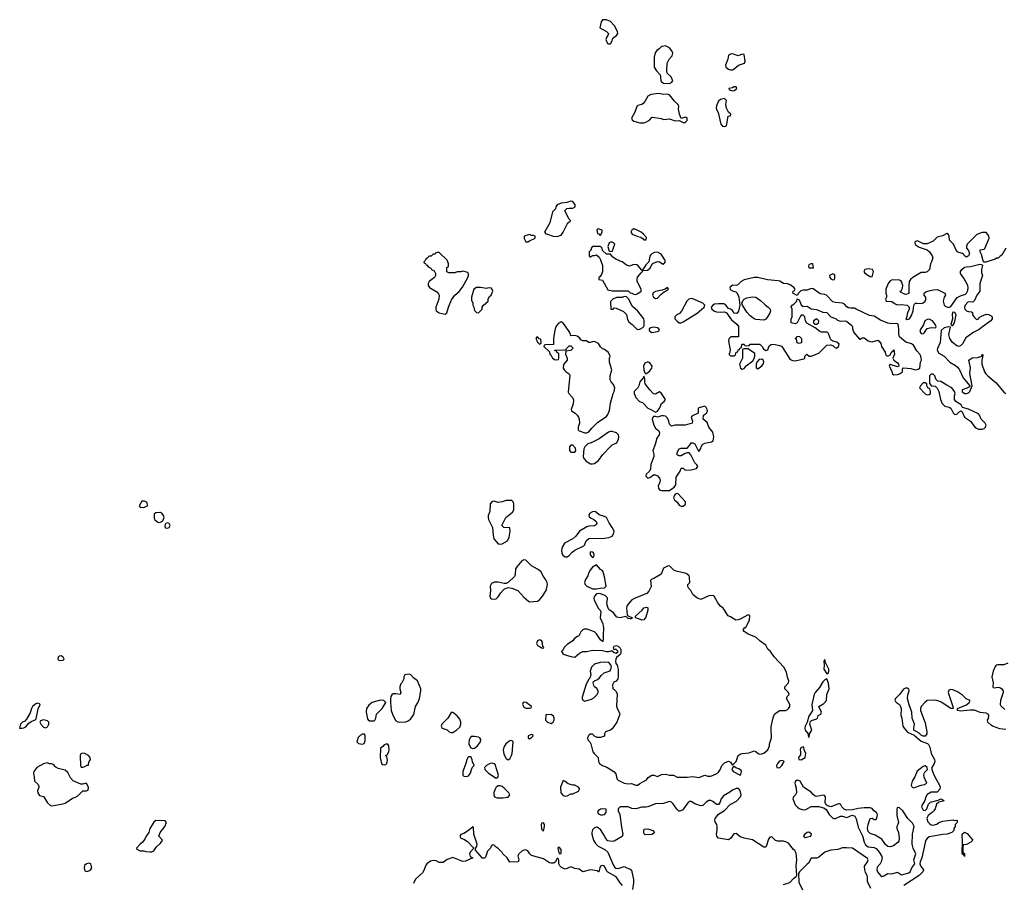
# Model space of a CAD drawing. Header units: inches. Extents: x 2221774 to 2440637, y 201306 to 357559.
# Tile 199 of 245: x 2406627 to 2416634, y 262312 to 271091. Entities that reach past the tile are written whole.
import ezdxf

# ---------------------------------------------------------------- set-up
doc = ezdxf.new("R2010")
doc.units = ezdxf.units.IN
doc.header["$MEASUREMENT"] = 0
for name, color, linetype in [('C4206', 7, 'Continuous'), ('C4216', 7, 'Continuous'), ('C4217', 7, 'Continuous')]:
    doc.layers.add(name, color=color, linetype=linetype)

msp = doc.modelspace()

# ---------------------------------------------------------------- linework, layer by layer
at = {"layer": 'C4206', "color": 5, "elevation": 60}
for points in [[(2407870, 266198), (2407842, 266150), (2407850, 266134), (2407890, 266132), (2407910, 266142), (2407926, 266150), (2407922, 266182), (2407896, 266196)], [(2408050, 266083), (2408010, 266078), (2407995, 266065), (2407993, 266030), (2407997, 266010), (2408030, 265983), (2408050, 265979), (2408083, 265997), (2408095, 266030), (2408089, 266050), (2408073, 266073), (2408059, 266080)], [(2408130, 265978), (2408114, 265970), (2408102, 265950), (2408105, 265925), (2408130, 265922), (2408146, 265930), (2408158, 265950), (2408146, 265970)], [(2407050, 264623), (2407030, 264620), (2407017, 264610), (2407014, 264590), (2407030, 264576), (2407070, 264581), (2407079, 264590), (2407069, 264610)], [(2406810, 264142), (2406790, 264137), (2406759, 264110), (2406748, 264090), (2406735, 264045), (2406698, 263982), (2406679, 263961), (2406657, 263950), (2406634, 263930), (2406627, 263890), (2406650, 263888), (2406670, 263891), (2406690, 263902), (2406720, 263940), (2406744, 263956), (2406786, 263974), (2406795, 263985), (2406816, 264084), (2406834, 264130), (2406830, 264135)], [(2406868, 263972), (2406838, 263962), (2406831, 263950), (2406841, 263930), (2406870, 263900), (2406890, 263891), (2406910, 263902), (2406924, 263930), (2406924, 263950), (2406910, 263964)], [(2407266, 263634), (2407250, 263628), (2407241, 263610), (2407246, 263506), (2407252, 263492), (2407270, 263491), (2407290, 263498), (2407314, 263514), (2407326, 263514), (2407326, 263526), (2407335, 263550), (2407348, 263570), (2407342, 263590), (2407328, 263610), (2407290, 263633)], [(2406910, 263535), (2406870, 263528), (2406802, 263490), (2406771, 263450), (2406766, 263434), (2406775, 263395), (2406778, 263350), (2406816, 263316), (2406821, 263301), (2406823, 263290), (2406809, 263251), (2406811, 263230), (2406830, 263205), (2406870, 263194), (2406911, 263130), (2406942, 263102), (2406950, 263098), (2406990, 263106), (2407050, 263115), (2407090, 263127), (2407164, 263176), (2407194, 263186), (2407219, 263201), (2407270, 263252), (2407307, 263253), (2407322, 263258), (2407328, 263290), (2407307, 263327), (2407290, 263328), (2407270, 263318), (2407250, 263318), (2407170, 263355), (2407143, 263383), (2407117, 263437), (2407090, 263461), (2407019, 263479), (2406994, 263494), (2406970, 263518), (2406950, 263528), (2406930, 263528)], [(2408010, 262949), (2407990, 262934), (2407951, 262870), (2407941, 262830), (2407911, 262790), (2407899, 262761), (2407873, 262727), (2407851, 262710), (2407814, 262670), (2407818, 262658), (2407850, 262642), (2407890, 262642), (2407910, 262634), (2407950, 262632), (2407970, 262632), (2407990, 262642), (2408019, 262681), (2408060, 262720), (2408076, 262744), (2408078, 262750), (2408042, 262790), (2408055, 262830), (2408102, 262890), (2408118, 262930), (2408107, 262947)], [(2407330, 262517), (2407307, 262510), (2407287, 262493), (2407281, 262470), (2407290, 262438), (2407310, 262431), (2407330, 262439), (2407350, 262451), (2407361, 262470), (2407352, 262510)]]:
    msp.add_lwpolyline(points, close=True, dxfattribs=at)
at = {"layer": 'C4216', "color": 5, "elevation": 60}
for points in [[(2412230, 269245), (2412188, 269232), (2412130, 269226), (2412091, 269210), (2412076, 269190), (2412071, 269169), (2412043, 269137), (2412014, 269026), (2411962, 268930), (2411973, 268913), (2411990, 268912), (2412050, 268891), (2412090, 268887), (2412130, 268902), (2412149, 268930), (2412190, 269014), (2412207, 269033), (2412222, 269038), (2412226, 269050), (2412207, 269067), (2412169, 269150), (2412189, 269171), (2412210, 269176), (2412250, 269176), (2412274, 269190), (2412273, 269210), (2412250, 269244)], [(2411810, 268908), (2411754, 268890), (2411753, 268867), (2411770, 268832), (2411790, 268832), (2411810, 268842), (2411866, 268870), (2411866, 268890), (2411850, 268898), (2411830, 268898)], [(2412510, 268966), (2412498, 268962), (2412494, 268950), (2412498, 268918), (2412513, 268913), (2412522, 268902), (2412530, 268902), (2412546, 268930), (2412546, 268950)], [(2412870, 268964), (2412847, 268950), (2412838, 268930), (2412851, 268911), (2412910, 268886), (2412940, 268880), (2412964, 268864), (2412970, 268854), (2412990, 268854), (2412998, 268870), (2412996, 268876), (2412968, 268910), (2412942, 268930), (2412890, 268959)], [(2412530, 268786), (2412450, 268786), (2412434, 268770), (2412434, 268750), (2412414, 268730), (2412414, 268690), (2412422, 268682), (2412430, 268682), (2412450, 268694), (2412470, 268694), (2412490, 268702), (2412516, 268676), (2412531, 268651), (2412551, 268591), (2412551, 268530), (2412540, 268500), (2412524, 268476), (2412514, 268470), (2412514, 268450), (2412550, 268442), (2412605, 268345), (2412650, 268334), (2412810, 268334), (2412830, 268314), (2412850, 268312), (2412870, 268302), (2412890, 268298), (2412910, 268306), (2412942, 268330), (2412944, 268350), (2412904, 268430), (2412901, 268450), (2412905, 268475), (2412942, 268518), (2412958, 268530), (2412960, 268540), (2413006, 268546), (2413036, 268564), (2413055, 268610), (2413064, 268616), (2413113, 268633), (2413131, 268631), (2413167, 268607), (2413175, 268610), (2413189, 268630), (2413185, 268650), (2413146, 268706), (2413110, 268729), (2413077, 268723), (2413050, 268710), (2413040, 268700), (2413033, 268687), (2413021, 268630), (2412990, 268599), (2412964, 268556), (2412954, 268550), (2412958, 268542), (2412950, 268546), (2412913, 268590), (2412899, 268599), (2412870, 268602), (2412826, 268586), (2412794, 268594), (2412778, 268610), (2412750, 268628), (2412719, 268639), (2412710, 268648), (2412693, 268653), (2412656, 268676), (2412630, 268706), (2412590, 268706), (2412550, 268746), (2412546, 268770)], [(2412650, 268829), (2412630, 268829), (2412618, 268822), (2412605, 268785), (2412618, 268738), (2412650, 268734), (2412674, 268810), (2412663, 268823)], [(2410890, 268726), (2410870, 268726), (2410858, 268722), (2410850, 268706), (2410830, 268706), (2410810, 268686), (2410790, 268686), (2410770, 268666), (2410758, 268662), (2410753, 268647), (2410734, 268630), (2410738, 268618), (2410753, 268613), (2410758, 268598), (2410770, 268594), (2410780, 268580), (2410804, 268564), (2410814, 268550), (2410838, 268538), (2410854, 268510), (2410854, 268490), (2410842, 268470), (2410790, 268428), (2410778, 268410), (2410778, 268390), (2410792, 268370), (2410866, 268326), (2410885, 268305), (2410891, 268291), (2410887, 268250), (2410857, 268170), (2410855, 268150), (2410861, 268130), (2410891, 268111), (2410950, 268098), (2410969, 268111), (2410984, 268170), (2411017, 268243), (2411050, 268292), (2411093, 268327), (2411129, 268371), (2411182, 268470), (2411188, 268490), (2411187, 268507), (2411182, 268522), (2411130, 268535), (2411109, 268529), (2411072, 268528), (2411050, 268518), (2410990, 268518), (2410967, 268527), (2410968, 268572), (2410982, 268578), (2410986, 268590), (2410986, 268610), (2410978, 268630), (2410970, 268646)], [(2414670, 268609), (2414650, 268602), (2414643, 268590), (2414647, 268570), (2414690, 268567), (2414695, 268570), (2414688, 268608)], [(2414890, 268509), (2414858, 268490), (2414859, 268470), (2414870, 268456), (2414890, 268445), (2414908, 268450), (2414913, 268467), (2414910, 268498)], [(2415250, 268560), (2415218, 268550), (2415205, 268530), (2415216, 268516), (2415252, 268490), (2415270, 268481), (2415290, 268478), (2415305, 268530), (2415293, 268550)], [(2414090, 268470), (2413990, 268448), (2413961, 268430), (2413924, 268396), (2413910, 268388), (2413870, 268392), (2413843, 268370), (2413848, 268348), (2413870, 268334), (2413904, 268324), (2413916, 268315), (2413930, 268290), (2413936, 268270), (2413947, 268190), (2413933, 268127), (2413915, 268105), (2413887, 268107), (2413870, 268134), (2413850, 268149), (2413830, 268154), (2413803, 268190), (2413784, 268204), (2413730, 268204), (2413690, 268198), (2413671, 268190), (2413655, 268170), (2413661, 268150), (2413690, 268128), (2413710, 268122), (2413750, 268118), (2413790, 268121), (2413810, 268112), (2413860, 268040), (2413917, 267997), (2413932, 267972), (2413933, 267867), (2413853, 267867), (2413833, 267847), (2413832, 267828), (2413847, 267733), (2413842, 267698), (2413834, 267690), (2413850, 267674), (2413890, 267674), (2413898, 267682), (2413907, 267693), (2413909, 267711), (2413926, 267714), (2413930, 267734), (2413942, 267738), (2413950, 267754), (2413962, 267758), (2413966, 267790), (2413970, 267794), (2413990, 267794), (2413998, 267778), (2414010, 267774), (2414042, 267778), (2414050, 267794), (2414150, 267794), (2414174, 267770), (2414185, 267745), (2414210, 267727), (2414230, 267734), (2414244, 267776), (2414266, 267790), (2414291, 267791), (2414350, 267778), (2414371, 267771), (2414380, 267760), (2414457, 267637), (2414485, 267625), (2414510, 267623), (2414598, 267642), (2414608, 267650), (2414608, 267672), (2414628, 267692), (2414651, 267671), (2414670, 267671), (2414750, 267701), (2414830, 267781), (2414870, 267786), (2414895, 267775), (2414910, 267758), (2414930, 267752), (2414948, 267770), (2414954, 267794), (2414933, 267813), (2414890, 267822), (2414870, 267835), (2414852, 267892), (2414839, 267910), (2414830, 267916), (2414776, 267916), (2414760, 267920), (2414710, 267959), (2414627, 268007), (2414613, 268030), (2414608, 268070), (2414590, 268088), (2414570, 268088), (2414562, 268078), (2414530, 268008), (2414510, 267998), (2414466, 268010), (2414467, 268047), (2414478, 268070), (2414478, 268150), (2414468, 268172), (2414478, 268190), (2414498, 268202), (2414524, 268230), (2414530, 268254), (2414550, 268242), (2414571, 268191), (2414590, 268176), (2414630, 268179), (2414672, 268152), (2414725, 268145), (2414790, 268119), (2414830, 268115), (2414872, 268072), (2414925, 268050), (2414938, 268038), (2414965, 268025), (2415010, 268031), (2415030, 268026), (2415084, 267984), (2415091, 267970), (2415091, 267949), (2415103, 267910), (2415162, 267842), (2415170, 267842), (2415190, 267858), (2415210, 267858), (2415250, 267827), (2415270, 267819), (2415290, 267816), (2415350, 267832), (2415363, 267823), (2415380, 267800), (2415387, 267770), (2415422, 267710), (2415430, 267682), (2415437, 267677), (2415450, 267671), (2415475, 267685), (2415490, 267714), (2415502, 267718), (2415510, 267734), (2415518, 267690), (2415502, 267650), (2415512, 267630), (2415550, 267602), (2415558, 267590), (2415562, 267570), (2415550, 267562), (2415474, 267586), (2415470, 267586), (2415465, 267570), (2415486, 267526), (2415498, 267490), (2415510, 267481), (2415550, 267485), (2415570, 267491), (2415598, 267510), (2415600, 267540), (2415609, 267551), (2415685, 267545), (2415730, 267531), (2415760, 267540), (2415775, 267550), (2415782, 267610), (2415793, 267630), (2415787, 267670), (2415775, 267690), (2415744, 267724), (2415710, 267784), (2415690, 267797), (2415633, 267813), (2415568, 267868), (2415561, 267890), (2415562, 267950), (2415556, 267996), (2415541, 268001), (2415490, 268000), (2415450, 268005), (2415377, 268037), (2415310, 268077), (2415263, 268083), (2415129, 268150), (2415110, 268157), (2415070, 268157), (2415050, 268162), (2415033, 268173), (2415010, 268199), (2414990, 268210), (2414917, 268217), (2414890, 268224), (2414826, 268290), (2414810, 268297), (2414763, 268303), (2414690, 268356), (2414670, 268357), (2414630, 268343), (2414590, 268342), (2414566, 268335), (2414542, 268310), (2414530, 268286), (2414486, 268310), (2414488, 268330), (2414502, 268338), (2414509, 268350), (2414496, 268370), (2414457, 268397), (2414430, 268406), (2414390, 268410), (2414353, 268433), (2414337, 268437), (2414228, 268448), (2414129, 268469)], [(2411310, 268369), (2411271, 268369), (2411242, 268350), (2411218, 268270), (2411220, 268240), (2411232, 268210), (2411232, 268190), (2411242, 268170), (2411250, 268134), (2411270, 268114), (2411290, 268112), (2411326, 268150), (2411328, 268170), (2411336, 268184), (2411388, 268230), (2411390, 268254), (2411403, 268277), (2411418, 268290), (2411435, 268330), (2411422, 268362), (2411390, 268366), (2411370, 268358)], [(2412770, 268278), (2412750, 268268), (2412693, 268267), (2412654, 268250), (2412633, 268227), (2412634, 268150), (2412658, 268150), (2412670, 268162), (2412690, 268158), (2412763, 268123), (2412793, 268093), (2412803, 268043), (2412818, 268018), (2412853, 267993), (2412896, 267950), (2412910, 267942), (2412930, 267945), (2412959, 267961), (2412969, 267971), (2412974, 267986), (2412974, 268030), (2412969, 268049), (2412910, 268129), (2412855, 268175), (2412813, 268253), (2412795, 268275)], [(2413210, 268368), (2413187, 268353), (2413158, 268342), (2413090, 268329), (2413065, 268315), (2413059, 268290), (2413070, 268271), (2413090, 268256), (2413110, 268261), (2413142, 268298), (2413176, 268324), (2413195, 268330), (2413201, 268339), (2413222, 268350), (2413219, 268359)], [(2414190, 268035), (2414110, 268044), (2414090, 268049), (2414050, 268079), (2414017, 268117), (2413973, 268190), (2413966, 268210), (2413979, 268240), (2413990, 268250), (2414016, 268264), (2414075, 268275), (2414110, 268270), (2414157, 268237), (2414208, 268188), (2414235, 268170), (2414255, 268150), (2414259, 268130), (2414251, 268109), (2414221, 268059), (2414210, 268048)], [(2413450, 268257), (2413428, 268250), (2413406, 268230), (2413353, 268127), (2413334, 268106), (2413306, 268090), (2413286, 268070), (2413286, 268050), (2413310, 268025), (2413330, 268011), (2413350, 268011), (2413370, 268021), (2413512, 268108), (2413584, 268170), (2413589, 268190), (2413569, 268210), (2413470, 268253)], [(2416110, 268119), (2416103, 268097), (2416106, 268050), (2416092, 267992), (2416102, 267982), (2416110, 267983), (2416126, 268010), (2416143, 268090), (2416130, 268116)], [(2412130, 268019), (2412099, 268001), (2412075, 267970), (2412065, 267935), (2412051, 267850), (2412052, 267788), (2411970, 267786), (2411958, 267782), (2411954, 267770), (2412013, 267713), (2412014, 267690), (2412024, 267684), (2412042, 267650), (2412070, 267634), (2412102, 267638), (2412106, 267650), (2412106, 267690), (2412102, 267702), (2412090, 267706), (2412082, 267722), (2412067, 267727), (2412067, 267733), (2412170, 267734), (2412182, 267738), (2412186, 267750), (2412210, 267774), (2412230, 267774), (2412252, 267752), (2412230, 267728), (2412178, 267722), (2412174, 267690), (2412191, 267651), (2412191, 267630), (2412153, 267587), (2412152, 267550), (2412162, 267530), (2412182, 267510), (2412211, 267491), (2412217, 267477), (2412203, 267303), (2412207, 267290), (2412244, 267250), (2412254, 267226), (2412253, 267187), (2412231, 267130), (2412236, 267116), (2412272, 267092), (2412292, 267072), (2412308, 267050), (2412313, 267030), (2412317, 266990), (2412303, 266950), (2412303, 266923), (2412314, 266910), (2412370, 266891), (2412390, 266891), (2412410, 266901), (2412441, 266939), (2412502, 266998), (2412590, 267058), (2412604, 267076), (2412621, 267119), (2412630, 267194), (2412659, 267290), (2412669, 267311), (2412677, 267350), (2412662, 267382), (2412639, 267410), (2412629, 267430), (2412629, 267470), (2412644, 267530), (2412622, 267610), (2412622, 267650), (2412629, 267670), (2412610, 267708), (2412570, 267738), (2412550, 267746), (2412530, 267766), (2412510, 267798), (2412470, 267818), (2412444, 267816), (2412430, 267808), (2412408, 267808), (2412387, 267827), (2412350, 267828), (2412330, 267838), (2412317, 267857), (2412294, 267875), (2412270, 267879), (2412230, 267878), (2412219, 267910), (2412175, 267975), (2412150, 268005)], [(2414730, 268049), (2414696, 268030), (2414696, 268010), (2414701, 268001), (2414710, 267996), (2414730, 267995), (2414745, 268010), (2414749, 268030)], [(2415870, 268046), (2415850, 268044), (2415825, 268030), (2415811, 267989), (2415784, 267950), (2415777, 267930), (2415781, 267910), (2415790, 267901), (2415810, 267899), (2415824, 267910), (2415850, 267952), (2415890, 267961), (2415930, 267958), (2415938, 267962), (2415942, 267970), (2415936, 267990), (2415904, 268030)], [(2413070, 267967), (2413041, 267960), (2413025, 267950), (2413025, 267930), (2413050, 267911), (2413110, 267923), (2413129, 267930), (2413124, 267950), (2413110, 267958)], [(2414550, 267798), (2414530, 267806), (2414522, 267842), (2414508, 267850), (2414522, 267858), (2414530, 267874), (2414554, 267870), (2414574, 267850), (2414574, 267810), (2414570, 267806)], [(2411890, 267866), (2411878, 267862), (2411874, 267850), (2411882, 267830), (2411890, 267814), (2411910, 267794), (2411922, 267798), (2411926, 267810), (2411922, 267842), (2411907, 267847)], [(2414030, 267746), (2413990, 267746), (2413978, 267742), (2413974, 267730), (2413974, 267650), (2413942, 267590), (2413952, 267550), (2413970, 267538), (2413990, 267546), (2414009, 267571), (2414077, 267623), (2414093, 267647), (2414099, 267670), (2414099, 267699), (2414076, 267716), (2414046, 267730)], [(2413010, 267612), (2412981, 267599), (2412968, 267570), (2412971, 267531), (2412981, 267501), (2412990, 267492), (2413010, 267505), (2413030, 267521), (2413053, 267550), (2413056, 267570), (2413030, 267603)], [(2414170, 267640), (2414144, 267636), (2414119, 267610), (2414113, 267590), (2414111, 267551), (2414130, 267541), (2414170, 267574), (2414182, 267590), (2414190, 267610), (2414187, 267627)], [(2415910, 267488), (2415890, 267488), (2415872, 267470), (2415873, 267393), (2415894, 267370), (2415930, 267365), (2415950, 267345), (2415968, 267310), (2415986, 267230), (2416003, 267190), (2416021, 267170), (2416030, 267163), (2416073, 267153), (2416090, 267141), (2416114, 267094), (2416130, 267078), (2416150, 267081), (2416170, 267103), (2416194, 267114), (2416204, 267104), (2416230, 267051), (2416290, 267011), (2416333, 266950), (2416350, 266937), (2416370, 266930), (2416410, 266930), (2416430, 266936), (2416444, 266950), (2416449, 266970), (2416439, 266990), (2416398, 267030), (2416383, 267070), (2416370, 267085), (2416270, 267133), (2416210, 267148), (2416195, 267175), (2416142, 267210), (2416129, 267231), (2416129, 267269), (2416135, 267290), (2416129, 267310), (2416101, 267350), (2416050, 267375), (2415990, 267413), (2415958, 267418), (2415938, 267438), (2415928, 267470)], [(2412970, 267466), (2412966, 267454), (2412930, 267408), (2412921, 267370), (2412911, 267349), (2412871, 267310), (2412871, 267290), (2412890, 267251), (2412926, 267210), (2412958, 267198), (2412970, 267187), (2413010, 267141), (2413042, 267130), (2413090, 267102), (2413110, 267112), (2413133, 267147), (2413149, 267190), (2413178, 267210), (2413189, 267230), (2413142, 267302), (2413130, 267309), (2413090, 267284), (2413070, 267289), (2413030, 267330), (2412984, 267390), (2412979, 267410), (2412980, 267440)], [(2415830, 267398), (2415810, 267398), (2415782, 267370), (2415772, 267350), (2415830, 267286), (2415850, 267279), (2415870, 267281), (2415884, 267290), (2415885, 267295), (2415885, 267310), (2415877, 267337), (2415858, 267350), (2415848, 267370), (2415846, 267390)], [(2413590, 267161), (2413530, 267146), (2413522, 267138), (2413522, 267090), (2413458, 267062), (2413451, 267050), (2413466, 267010), (2413462, 266990), (2413390, 266969), (2413290, 266969), (2413250, 266958), (2413230, 266978), (2413225, 267010), (2413210, 267042), (2413190, 267059), (2413170, 267065), (2413150, 267064), (2413110, 267049), (2413090, 267058), (2413070, 267058), (2413057, 267043), (2413055, 267030), (2413071, 266970), (2413090, 266937), (2413123, 266910), (2413131, 266890), (2413125, 266870), (2413103, 266837), (2413086, 266774), (2413061, 266710), (2413071, 266670), (2413071, 266650), (2413041, 266570), (2413037, 266523), (2413023, 266497), (2412995, 266470), (2412991, 266450), (2413010, 266431), (2413030, 266436), (2413070, 266464), (2413090, 266465), (2413110, 266453), (2413131, 266430), (2413136, 266410), (2413133, 266390), (2413117, 266350), (2413119, 266330), (2413130, 266311), (2413150, 266306), (2413230, 266306), (2413279, 266340), (2413297, 266363), (2413300, 266440), (2413339, 266501), (2413350, 266532), (2413370, 266532), (2413390, 266512), (2413450, 266516), (2413506, 266530), (2413518, 266550), (2413510, 266566), (2413490, 266586), (2413449, 266669), (2413430, 266688), (2413410, 266689), (2413390, 266682), (2413350, 266658), (2413330, 266658), (2413309, 266669), (2413308, 266690), (2413328, 266730), (2413350, 266735), (2413410, 266736), (2413436, 266764), (2413450, 266791), (2413470, 266791), (2413490, 266778), (2413522, 266710), (2413530, 266702), (2413549, 266731), (2413552, 266750), (2413566, 266774), (2413590, 266786), (2413659, 266801), (2413675, 266810), (2413681, 266850), (2413670, 266898), (2413630, 266949), (2413615, 266995), (2413575, 267030), (2413578, 267070), (2413608, 267092), (2413618, 267110), (2413615, 267130), (2413604, 267150)], [(2412650, 266906), (2412630, 266905), (2412610, 266897), (2412515, 266830), (2412436, 266790), (2412402, 266778), (2412371, 266750), (2412361, 266730), (2412354, 266650), (2412362, 266630), (2412384, 266604), (2412410, 266586), (2412430, 266577), (2412450, 266575), (2412470, 266580), (2412511, 266609), (2412552, 266670), (2412630, 266752), (2412650, 266768), (2412695, 266790), (2412713, 266827), (2412716, 266850), (2412712, 266872), (2412692, 266892)], [(2412250, 266766), (2412230, 266766), (2412214, 266750), (2412214, 266710), (2412230, 266694), (2412270, 266694), (2412278, 266710), (2412276, 266736)], [(2413310, 266275), (2413290, 266268), (2413278, 266250), (2413272, 266230), (2413282, 266210), (2413310, 266185), (2413330, 266156), (2413350, 266146), (2413370, 266145), (2413394, 266166), (2413395, 266190), (2413318, 266270)], [(2411570, 266205), (2411530, 266189), (2411490, 266182), (2411450, 266195), (2411430, 266194), (2411408, 266170), (2411404, 266090), (2411387, 266050), (2411387, 266030), (2411391, 266010), (2411431, 265930), (2411438, 265850), (2411447, 265813), (2411490, 265763), (2411510, 265758), (2411530, 265762), (2411585, 265795), (2411601, 265830), (2411613, 265890), (2411610, 265926), (2411549, 265929), (2411528, 265950), (2411569, 266030), (2411635, 266085), (2411649, 266110), (2411649, 266170), (2411642, 266190), (2411630, 266202)], [(2412472, 266092), (2412450, 266087), (2412418, 266070), (2412410, 266050), (2412416, 266036), (2412427, 266027), (2412463, 266010), (2412487, 265990), (2412494, 265970), (2412490, 265958), (2412470, 265947), (2412410, 265943), (2412390, 265936), (2412315, 265890), (2412279, 265841), (2412250, 265813), (2412165, 265770), (2412141, 265730), (2412135, 265695), (2412136, 265670), (2412148, 265648), (2412170, 265631), (2412190, 265631), (2412210, 265645), (2412241, 265679), (2412270, 265699), (2412359, 265741), (2412369, 265750), (2412386, 265794), (2412410, 265818), (2412430, 265822), (2412550, 265816), (2412614, 265826), (2412650, 265841), (2412667, 265870), (2412668, 265890), (2412650, 265929), (2412617, 265977), (2412591, 266031), (2412570, 266041), (2412516, 266056), (2412490, 266082)], [(2412430, 265682), (2412424, 265670), (2412426, 265650), (2412450, 265623), (2412462, 265630), (2412465, 265650), (2412458, 265670), (2412450, 265678)], [(2411750, 265599), (2411731, 265590), (2411678, 265530), (2411665, 265510), (2411662, 265450), (2411655, 265430), (2411590, 265369), (2411570, 265361), (2411550, 265361), (2411490, 265374), (2411450, 265373), (2411422, 265358), (2411410, 265334), (2411412, 265290), (2411404, 265230), (2411412, 265212), (2411423, 265203), (2411450, 265200), (2411470, 265205), (2411490, 265224), (2411516, 265264), (2411544, 265296), (2411555, 265305), (2411590, 265318), (2411630, 265312), (2411689, 265289), (2411750, 265222), (2411799, 265179), (2411810, 265174), (2411890, 265180), (2411910, 265193), (2411941, 265230), (2411979, 265290), (2411992, 265348), (2411987, 265370), (2411976, 265396), (2411950, 265430), (2411922, 265482), (2411890, 265506), (2411830, 265539), (2411770, 265596)], [(2413230, 265538), (2413210, 265535), (2413170, 265515), (2413145, 265455), (2413071, 265409), (2413050, 265402), (2413038, 265390), (2413046, 265330), (2413020, 265280), (2413002, 265258), (2412890, 265215), (2412850, 265194), (2412810, 265149), (2412799, 265130), (2412795, 265110), (2412802, 265042), (2412811, 265031), (2412854, 265010), (2412838, 265002), (2412830, 264999), (2412810, 265005), (2412802, 265010), (2412799, 265019), (2412783, 265023), (2412730, 265012), (2412696, 265016), (2412662, 265062), (2412616, 265096), (2412608, 265108), (2412594, 265154), (2412601, 265210), (2412597, 265217), (2412576, 265236), (2412530, 265253), (2412510, 265258), (2412490, 265253), (2412469, 265231), (2412463, 265210), (2412464, 265190), (2412510, 265105), (2412525, 265090), (2412532, 265070), (2412527, 265010), (2412553, 264950), (2412562, 264910), (2412556, 264836), (2412558, 264790), (2412552, 264770), (2412549, 264769), (2412530, 264788), (2412490, 264848), (2412470, 264868), (2412395, 264895), (2412365, 264895), (2412351, 264889), (2412331, 264869), (2412310, 264828), (2412290, 264818), (2412263, 264797), (2412250, 264778), (2412190, 264738), (2412162, 264710), (2412150, 264686), (2412134, 264670), (2412150, 264642), (2412230, 264616), (2412270, 264611), (2412315, 264650), (2412350, 264667), (2412390, 264667), (2412450, 264681), (2412550, 264679), (2412592, 264668), (2412612, 264668), (2412636, 264676), (2412650, 264674), (2412670, 264658), (2412690, 264652), (2412708, 264670), (2412690, 264688), (2412667, 264687), (2412662, 264710), (2412670, 264722), (2412694, 264730), (2412710, 264722), (2412730, 264702), (2412736, 264690), (2412736, 264650), (2412730, 264638), (2412694, 264606), (2412685, 264590), (2412681, 264570), (2412686, 264546), (2412698, 264530), (2412711, 264490), (2412711, 264410), (2412705, 264390), (2412690, 264368), (2412665, 264355), (2412652, 264330), (2412654, 264290), (2412670, 264282), (2412690, 264262), (2412699, 264239), (2412694, 264114), (2412703, 264083), (2412724, 264044), (2412725, 264030), (2412717, 264003), (2412696, 263950), (2412650, 263882), (2412630, 263867), (2412582, 263850), (2412571, 263830), (2412570, 263808), (2412530, 263794), (2412495, 263795), (2412469, 263809), (2412450, 263828), (2412430, 263829), (2412410, 263818), (2412398, 263790), (2412402, 263770), (2412422, 263750), (2412431, 263731), (2412451, 263650), (2412465, 263630), (2412506, 263590), (2412511, 263550), (2412521, 263530), (2412550, 263511), (2412594, 263494), (2412665, 263450), (2412686, 263426), (2412691, 263390), (2412699, 263370), (2412710, 263359), (2412770, 263331), (2412810, 263323), (2412845, 263325), (2412890, 263311), (2412910, 263311), (2412930, 263325), (2412996, 263364), (2413014, 263386), (2413050, 263411), (2413071, 263411), (2413110, 263398), (2413150, 263418), (2413190, 263421), (2413230, 263411), (2413271, 263411), (2413310, 263392), (2413410, 263391), (2413470, 263398), (2413530, 263386), (2413590, 263411), (2413622, 263402), (2413650, 263401), (2413698, 263422), (2413730, 263442), (2413749, 263471), (2413762, 263510), (2413790, 263538), (2413830, 263554), (2413850, 263542), (2413870, 263514), (2413909, 263550), (2413929, 263611), (2413950, 263625), (2413970, 263631), (2414042, 263638), (2414090, 263658), (2414110, 263651), (2414131, 263631), (2414146, 263626), (2414170, 263627), (2414190, 263636), (2414229, 263670), (2414248, 263710), (2414249, 263731), (2414269, 263790), (2414269, 263830), (2414264, 263850), (2414266, 263906), (2414285, 263995), (2414297, 264030), (2414350, 264070), (2414410, 264070), (2414430, 264079), (2414442, 264090), (2414453, 264110), (2414455, 264130), (2414419, 264190), (2414428, 264210), (2414449, 264230), (2414439, 264250), (2414405, 264290), (2414405, 264310), (2414439, 264350), (2414444, 264370), (2414429, 264409), (2414419, 264459), (2414394, 264510), (2414295, 264615), (2414259, 264670), (2414232, 264692), (2414210, 264733), (2414154, 264774), (2414110, 264814), (2414030, 264844), (2413989, 264871), (2413981, 264890), (2413995, 264910), (2414010, 264919), (2414022, 264938), (2414043, 264990), (2414049, 265030), (2414039, 265039), (2414030, 265041), (2413950, 264998), (2413930, 264990), (2413907, 264987), (2413850, 265022), (2413828, 265030), (2413775, 265110), (2413749, 265129), (2413723, 265163), (2413686, 265230), (2413670, 265238), (2413630, 265235), (2413550, 265198), (2413510, 265215), (2413469, 265249), (2413449, 265289), (2413429, 265310), (2413418, 265330), (2413418, 265350), (2413438, 265370), (2413436, 265424), (2413430, 265438), (2413410, 265455), (2413390, 265464), (2413310, 265482), (2413275, 265495)], [(2412490, 265548), (2412450, 265524), (2412424, 265496), (2412410, 265470), (2412402, 265438), (2412379, 265401), (2412368, 265370), (2412373, 265350), (2412390, 265331), (2412450, 265307), (2412490, 265306), (2412527, 265313), (2412570, 265314), (2412587, 265333), (2412570, 265428), (2412557, 265477), (2412549, 265489), (2412530, 265502)], [(2412950, 264986), (2412910, 265005), (2412886, 265010), (2412887, 265027), (2412953, 265087), (2412970, 265112), (2412998, 265118), (2413012, 265112), (2413011, 265090), (2412990, 265018), (2412970, 264989)], [(2411910, 264787), (2411890, 264777), (2411880, 264750), (2411890, 264731), (2411917, 264717), (2411930, 264705), (2411950, 264702), (2411955, 264710), (2411943, 264723), (2411937, 264770), (2411930, 264779)], [(2414810, 264588), (2414801, 264570), (2414804, 264530), (2414801, 264490), (2414830, 264442), (2414848, 264452), (2414852, 264470), (2414849, 264490), (2414817, 264557)], [(2412570, 264561), (2412525, 264555), (2412470, 264538), (2412438, 264510), (2412425, 264470), (2412431, 264430), (2412422, 264398), (2412410, 264386), (2412385, 264335), (2412345, 264205), (2412342, 264190), (2412350, 264174), (2412370, 264165), (2412437, 264183), (2412461, 264199), (2412496, 264230), (2412507, 264250), (2412506, 264270), (2412492, 264292), (2412469, 264310), (2412462, 264322), (2412455, 264350), (2412458, 264362), (2412469, 264371), (2412498, 264382), (2412520, 264400), (2412536, 264424), (2412566, 264450), (2412629, 264471), (2412642, 264510), (2412634, 264534), (2412615, 264555)], [(2410590, 264437), (2410542, 264430), (2410532, 264410), (2410532, 264390), (2410512, 264350), (2410501, 264339), (2410491, 264310), (2410491, 264290), (2410502, 264250), (2410494, 264230), (2410450, 264239), (2410423, 264237), (2410411, 264229), (2410398, 264210), (2410395, 264185), (2410395, 264150), (2410404, 264070), (2410415, 264030), (2410448, 263968), (2410470, 263955), (2410490, 263951), (2410550, 263955), (2410570, 263961), (2410600, 263980), (2410633, 264027), (2410649, 264110), (2410673, 264147), (2410691, 264189), (2410704, 264270), (2410703, 264290), (2410669, 264370), (2410630, 264399), (2410602, 264430)], [(2414830, 264389), (2414810, 264381), (2414790, 264360), (2414756, 264304), (2414713, 264250), (2414702, 264230), (2414679, 264130), (2414683, 264070), (2414676, 264050), (2414646, 264010), (2414631, 263950), (2414611, 263910), (2414607, 263890), (2414611, 263870), (2414642, 263830), (2414642, 263810), (2414650, 263794), (2414655, 263830), (2414679, 263870), (2414659, 263930), (2414664, 263956), (2414674, 263966), (2414730, 263984), (2414736, 263990), (2414743, 264017), (2414768, 264032), (2414775, 264050), (2414749, 264110), (2414799, 264141), (2414826, 264170), (2414829, 264230), (2414855, 264290), (2414848, 264348)], [(2410290, 264173), (2410211, 264149), (2410177, 264123), (2410151, 264090), (2410147, 264050), (2410163, 263983), (2410170, 263972), (2410184, 263964), (2410230, 263965), (2410238, 263970), (2410248, 263990), (2410255, 264030), (2410312, 264088), (2410348, 264150), (2410329, 264169)], [(2411750, 264154), (2411745, 264150), (2411736, 264130), (2411750, 264102), (2411770, 264091), (2411810, 264092), (2411826, 264094), (2411828, 264110), (2411775, 264150)], [(2411030, 264049), (2411011, 264049), (2410979, 263990), (2410918, 263930), (2410911, 263910), (2410922, 263890), (2410970, 263871), (2410991, 263851), (2411010, 263845), (2411030, 263845), (2411070, 263871), (2411099, 263900), (2411112, 263928), (2411112, 263950), (2411100, 263980), (2411073, 264013)], [(2412030, 264029), (2411974, 264026), (2411972, 263970), (2411991, 263951), (2412030, 263938), (2412050, 263951), (2412059, 263970), (2412059, 263990), (2412053, 264010)], [(2410130, 263828), (2410110, 263828), (2410086, 263814), (2410066, 263794), (2410052, 263750), (2410070, 263732), (2410110, 263725), (2410128, 263732), (2410140, 263760), (2410139, 263810)], [(2411250, 263805), (2411217, 263803), (2411205, 263790), (2411196, 263770), (2411191, 263730), (2411210, 263692), (2411230, 263682), (2411250, 263686), (2411279, 263710), (2411309, 263750), (2411313, 263773), (2411302, 263790), (2411290, 263797)], [(2411830, 263826), (2411794, 263810), (2411794, 263790), (2411810, 263782), (2411826, 263790), (2411846, 263810), (2411842, 263822)], [(2410370, 263726), (2410350, 263726), (2410330, 263718), (2410317, 263703), (2410293, 263687), (2410292, 263590), (2410303, 263530), (2410310, 263521), (2410330, 263515), (2410350, 263521), (2410359, 263530), (2410365, 263565), (2410358, 263598), (2410346, 263610), (2410362, 263618), (2410378, 263650), (2410382, 263670), (2410378, 263710)], [(2411630, 263762), (2411610, 263759), (2411569, 263731), (2411550, 263704), (2411540, 263670), (2411546, 263626), (2411570, 263581), (2411590, 263566), (2411610, 263576), (2411627, 263610), (2411632, 263630), (2411642, 263750)], [(2414590, 263698), (2414566, 263690), (2414559, 263670), (2414564, 263650), (2414563, 263617), (2414543, 263590), (2414545, 263570), (2414570, 263568), (2414609, 263590), (2414615, 263610), (2414616, 263630), (2414599, 263670), (2414595, 263695)], [(2411210, 263598), (2411190, 263598), (2411182, 263590), (2411170, 263566), (2411162, 263530), (2411132, 263448), (2411132, 263412), (2411142, 263402), (2411170, 263396), (2411190, 263406), (2411209, 263430), (2411218, 263470), (2411228, 263492), (2411246, 263510), (2411228, 263548), (2411227, 263567), (2411215, 263595)], [(2411430, 263533), (2411410, 263529), (2411372, 263510), (2411352, 263490), (2411354, 263470), (2411392, 263432), (2411470, 263382), (2411488, 263392), (2411494, 263410), (2411458, 263518), (2411450, 263528)], [(2413890, 263498), (2413882, 263498), (2413870, 263486), (2413865, 263470), (2413878, 263450), (2413950, 263412), (2413957, 263423), (2413964, 263450), (2413959, 263459), (2413937, 263477), (2413905, 263485)], [(2414370, 263560), (2414350, 263554), (2414328, 263530), (2414319, 263510), (2414322, 263490), (2414350, 263487), (2414372, 263508), (2414397, 263550), (2414394, 263555)], [(2415830, 263506), (2415810, 263500), (2415749, 263451), (2415725, 263395), (2415699, 263350), (2415688, 263310), (2415696, 263290), (2415710, 263282), (2415790, 263310), (2415823, 263317), (2415845, 263330), (2415819, 263390), (2415816, 263410), (2415823, 263437), (2415853, 263470), (2415849, 263490)], [(2411510, 263302), (2411490, 263302), (2411470, 263288), (2411458, 263270), (2411446, 263234), (2411446, 263210), (2411452, 263192), (2411481, 263181), (2411541, 263181), (2411590, 263188), (2411609, 263210), (2411599, 263230), (2411550, 263279), (2411530, 263295)], [(2412150, 263358), (2412125, 263290), (2412126, 263230), (2412150, 263205), (2412170, 263198), (2412190, 263202), (2412230, 263222), (2412250, 263222), (2412306, 263250), (2412318, 263270), (2412316, 263276), (2412306, 263290), (2412270, 263308), (2412250, 263309), (2412202, 263322), (2412170, 263348)], [(2414530, 263359), (2414511, 263350), (2414504, 263330), (2414518, 263278), (2414522, 263230), (2414513, 263210), (2414491, 263190), (2414486, 263170), (2414510, 263110), (2414528, 263088), (2414550, 263073), (2414590, 263059), (2414617, 263063), (2414670, 263094), (2414750, 263092), (2414784, 263084), (2414799, 263079), (2414823, 263063), (2414853, 263010), (2414890, 262973), (2414910, 262966), (2414970, 262994), (2414990, 262994), (2415030, 262982), (2415050, 262986), (2415070, 262999), (2415090, 263004), (2415115, 262995), (2415128, 262968), (2415150, 262881), (2415193, 262793), (2415210, 262730), (2415224, 262704), (2415250, 262682), (2415310, 262677), (2415330, 262665), (2415362, 262630), (2415386, 262590), (2415392, 262570), (2415382, 262530), (2415372, 262510), (2415343, 262477), (2415337, 262450), (2415345, 262430), (2415377, 262390), (2415390, 262382), (2415410, 262388), (2415450, 262413), (2415490, 262407), (2415550, 262424), (2415590, 262399), (2415663, 262417), (2415678, 262430), (2415695, 262470), (2415724, 262510), (2415716, 262550), (2415736, 262610), (2415709, 262670), (2415699, 262710), (2415702, 262810), (2415718, 262890), (2415702, 262922), (2415654, 262970), (2415601, 263050), (2415570, 263079), (2415550, 263082), (2415541, 263070), (2415541, 263001), (2415558, 262930), (2415553, 262910), (2415542, 262890), (2415542, 262870), (2415558, 262830), (2415566, 262770), (2415561, 262739), (2415553, 262727), (2415508, 262692), (2415476, 262684), (2415450, 262686), (2415425, 262705), (2415390, 262759), (2415320, 262800), (2415270, 262819), (2415250, 262838), (2415244, 262870), (2415249, 262911), (2415270, 262972), (2415290, 262974), (2415310, 262962), (2415330, 262962), (2415341, 262990), (2415344, 263010), (2415334, 263030), (2415309, 263049), (2415292, 263072), (2415270, 263079), (2415210, 263080), (2415147, 263073), (2415090, 263058), (2415030, 263055), (2415005, 263065), (2414984, 263090), (2414970, 263115), (2414959, 263119), (2414950, 263121), (2414871, 263089), (2414838, 263098), (2414826, 263106), (2414813, 263130), (2414816, 263190), (2414806, 263206), (2414790, 263209), (2414730, 263195), (2414710, 263197), (2414690, 263213), (2414670, 263240), (2414593, 263290), (2414559, 263350)], [(2412550, 263069), (2412530, 263065), (2412505, 263050), (2412501, 263030), (2412510, 263018), (2412530, 263007), (2412550, 263007), (2412569, 263011), (2412588, 263030), (2412586, 263066)], [(2411950, 262928), (2411930, 262922), (2411926, 262910), (2411930, 262862), (2411950, 262842), (2411962, 262890), (2411962, 262910)], [(2412985, 262805), (2412975, 262815), (2412970, 262826), (2412970, 262854), (2412978, 262862), (2413010, 262865), (2413062, 262850), (2413078, 262830), (2413070, 262818), (2413050, 262809)], [(2414650, 262832), (2414630, 262829), (2414605, 262810), (2414592, 262790), (2414610, 262778), (2414650, 262787), (2414668, 262792), (2414675, 262810)], [(2416230, 262586), (2416222, 262602), (2416210, 262606), (2416206, 262630), (2416209, 262730), (2416206, 262810), (2416230, 262832), (2416257, 262817), (2416314, 262750), (2416294, 262730), (2416250, 262708), (2416218, 262702), (2416213, 262687), (2416214, 262630), (2416218, 262618), (2416230, 262614)], [(2412110, 262679), (2412098, 262670), (2412105, 262625), (2412110, 262612), (2412130, 262614), (2412130, 262655)]]:
    msp.add_lwpolyline(points, close=True, dxfattribs=at)
for points in [[(2416651, 268770), (2416610, 268698), (2416592, 268688), (2416572, 268668), (2416553, 268667), (2416542, 268658), (2416447, 268627), (2416430, 268626), (2416420, 268640), (2416403, 268703), (2416389, 268730), (2416389, 268750), (2416430, 268758), (2416436, 268764), (2416481, 268870), (2416475, 268895), (2416449, 268929), (2416410, 268928), (2416354, 268906), (2416258, 268810), (2416251, 268790), (2416251, 268770), (2416270, 268745), (2416279, 268710), (2416270, 268689), (2416250, 268677), (2416230, 268689), (2416223, 268703), (2416210, 268715), (2416170, 268723), (2416150, 268735), (2416116, 268810), (2416076, 268850), (2416074, 268890), (2416067, 268907), (2416050, 268917), (2416005, 268895), (2415950, 268880), (2415910, 268838), (2415850, 268812), (2415814, 268814), (2415750, 268844), (2415730, 268837), (2415724, 268830), (2415727, 268807), (2415770, 268779), (2415850, 268751), (2415872, 268732), (2415899, 268690), (2415907, 268670), (2415895, 268630), (2415883, 268610), (2415872, 268550), (2415850, 268527), (2415830, 268521), (2415790, 268522), (2415703, 268470), (2415679, 268450), (2415668, 268430), (2415663, 268390), (2415665, 268315), (2415656, 268304), (2415630, 268299), (2415606, 268306), (2415581, 268321), (2415575, 268330), (2415584, 268336), (2415599, 268361), (2415604, 268390), (2415590, 268430), (2415570, 268444), (2415495, 268445), (2415470, 268434), (2415454, 268410), (2415431, 268350), (2415431, 268311), (2415438, 268290), (2415438, 268270), (2415427, 268250), (2415434, 268230), (2415490, 268226), (2415523, 268203), (2415550, 268194), (2415590, 268196), (2415648, 268188), (2415667, 268170), (2415666, 268150), (2415649, 268111), (2415639, 268061), (2415632, 268050), (2415643, 268043), (2415670, 268051), (2415690, 268084), (2415707, 268130), (2415714, 268186), (2415722, 268198), (2415732, 268208), (2415749, 268210), (2415794, 268206), (2415810, 268212), (2415828, 268230), (2415837, 268250), (2415836, 268270), (2415821, 268290), (2415819, 268310), (2415837, 268323), (2415866, 268334), (2415910, 268345), (2415950, 268348), (2415970, 268342), (2416031, 268310), (2416035, 268290), (2416022, 268270), (2416013, 268230), (2416023, 268190), (2416030, 268181), (2416050, 268171), (2416070, 268167), (2416090, 268176), (2416154, 268266), (2416190, 268285), (2416238, 268302), (2416250, 268311), (2416262, 268338), (2416267, 268370), (2416264, 268390), (2416223, 268463), (2416190, 268510), (2416190, 268530), (2416201, 268550), (2416230, 268575), (2416250, 268580), (2416290, 268583), (2416385, 268605), (2416402, 268602), (2416412, 268592), (2416401, 268550), (2416402, 268522), (2416411, 268490), (2416385, 268410), (2416385, 268330), (2416356, 268290), (2416330, 268238), (2416317, 268223), (2416310, 268218), (2416290, 268224), (2416262, 268218), (2416236, 268190), (2416229, 268169), (2416233, 268150), (2416250, 268131), (2416270, 268124), (2416302, 268122), (2416310, 268114), (2416311, 268090), (2416330, 268062), (2416350, 268042), (2416370, 268051), (2416378, 268062), (2416402, 268078), (2416450, 268097), (2416474, 268094), (2416500, 268080), (2416510, 268070), (2416510, 268049), (2416496, 268030), (2416411, 267970), (2416379, 267941), (2416325, 267915), (2416265, 267875), (2416244, 267856), (2416210, 267797), (2416190, 267777), (2416170, 267769), (2416150, 267774), (2416108, 267808), (2416079, 267850), (2416069, 267891), (2416086, 267966), (2416069, 267969), (2416023, 267957), (2415991, 267930), (2415982, 267810), (2415954, 267750), (2415952, 267730), (2415970, 267701), (2416023, 267670), (2416081, 267610), (2416137, 267577), (2416158, 267558), (2416179, 267530), (2416216, 267450), (2416285, 267370), (2416280, 267360), (2416254, 267346), (2416206, 267330), (2416207, 267307), (2416231, 267291), (2416250, 267291), (2416270, 267298), (2416282, 267310), (2416306, 267370), (2416285, 267495), (2416289, 267551), (2416273, 267630), (2416307, 267653), (2416362, 267658), (2416394, 267666), (2416406, 267674), (2416411, 267691), (2416417, 267677), (2416407, 267630), (2416406, 267590), (2416431, 267511), (2416445, 267490), (2416466, 267470), (2416550, 267401), (2416630, 267303), (2416650, 267291)], [(2416670, 264549), (2416630, 264534), (2416567, 264533), (2416552, 264528), (2416536, 264510), (2416519, 264470), (2416508, 264410), (2416520, 264350), (2416516, 264310), (2416521, 264301), (2416530, 264298), (2416570, 264305), (2416590, 264304), (2416610, 264290), (2416621, 264270), (2416622, 264250), (2416596, 264170), (2416592, 264130), (2416597, 264117), (2416638, 264078)], [(2416650, 263874), (2416590, 263882), (2416515, 263910), (2416499, 263919), (2416466, 263950), (2416464, 263970), (2416473, 263987), (2416475, 264015), (2416469, 264030), (2416450, 264041), (2416390, 264049), (2416330, 264072), (2416287, 264073), (2416190, 264063), (2416158, 264070), (2416158, 264090), (2416250, 264127), (2416277, 264150), (2416288, 264170), (2416247, 264187), (2416210, 264223), (2416158, 264258), (2416110, 264280), (2416090, 264283), (2416070, 264274), (2416062, 264250), (2416111, 264109), (2416114, 264090), (2416090, 264089), (2415993, 264153), (2415970, 264164), (2415930, 264172), (2415850, 264169), (2415826, 264150), (2415790, 264108), (2415781, 264090), (2415783, 264070), (2415830, 263942), (2415848, 263850), (2415847, 263830), (2415830, 263809), (2415809, 263809), (2415790, 263819), (2415770, 263839), (2415715, 263870), (2415713, 263890), (2415721, 263930), (2415698, 263990), (2415694, 264050), (2415666, 264126), (2415651, 264190), (2415653, 264227), (2415666, 264270), (2415662, 264290), (2415650, 264295), (2415630, 264295), (2415610, 264284), (2415568, 264230), (2415529, 264191), (2415522, 264170), (2415525, 264165), (2415537, 264150), (2415570, 264130), (2415580, 264110), (2415584, 264090), (2415581, 264021), (2415591, 263989), (2415604, 263910), (2415616, 263890), (2415650, 263847), (2415717, 263817), (2415790, 263757), (2415854, 263734), (2415864, 263724), (2415877, 263697), (2415890, 263630), (2415923, 263570), (2415928, 263550), (2415922, 263530), (2415897, 263490), (2415896, 263470), (2415916, 263416), (2415943, 263363), (2415976, 263310), (2415981, 263290), (2415977, 263270), (2415950, 263239), (2415890, 263239), (2415850, 263214), (2415836, 263190), (2415826, 263154), (2415798, 263110), (2415792, 263090), (2415810, 263054), (2415830, 263052), (2415848, 263070), (2415864, 263116), (2415885, 263135), (2415962, 263158), (2415990, 263171), (2416010, 263162), (2416022, 263150), (2415970, 263138), (2415944, 263116), (2415930, 263070), (2415919, 263050), (2415901, 263030), (2415860, 263000), (2415853, 262987), (2415847, 262970), (2415856, 262936), (2415876, 262916), (2415890, 262907), (2415910, 262904), (2415947, 262913), (2415970, 262931), (2416010, 262945), (2416110, 262958), (2416130, 262952), (2416150, 262954), (2416154, 262950), (2416154, 262930), (2416134, 262910), (2416134, 262890), (2416122, 262870), (2416122, 262850), (2416102, 262830), (2416054, 262810), (2416010, 262809), (2415890, 262789), (2415870, 262783), (2415850, 262769), (2415837, 262750), (2415830, 262728), (2415794, 262570), (2415779, 262530), (2415777, 262510), (2415783, 262490), (2415811, 262450), (2415806, 262430), (2415770, 262390), (2415612, 262290)], [(2414390, 262301), (2414445, 262315), (2414458, 262322), (2414490, 262361), (2414519, 262381), (2414525, 262395), (2414518, 262490), (2414526, 262550), (2414518, 262618), (2414505, 262645), (2414490, 262656), (2414440, 262720), (2414414, 262734), (2414390, 262741), (2414330, 262740), (2414310, 262747), (2414270, 262783), (2414259, 262781), (2414250, 262780), (2414238, 262762), (2414215, 262685), (2414210, 262678), (2414190, 262680), (2414074, 262754), (2413990, 262770), (2413950, 262785), (2413910, 262818), (2413886, 262814), (2413852, 262768), (2413830, 262755), (2413730, 262770), (2413712, 262790), (2413710, 262810), (2413717, 262850), (2413717, 262890), (2413712, 262910), (2413696, 262936), (2413693, 262950), (2413697, 262970), (2413730, 263015), (2413790, 263053), (2413848, 263112), (2413913, 263147), (2413952, 263190), (2413958, 263210), (2413950, 263255), (2413934, 263274), (2413910, 263275), (2413870, 263259), (2413843, 263237), (2413780, 263200), (2413756, 263170), (2413742, 263130), (2413730, 263113), (2413710, 263112), (2413670, 263145), (2413650, 263152), (2413630, 263152), (2413605, 263135), (2413570, 263103), (2413550, 263100), (2413490, 263119), (2413450, 263145), (2413437, 263143), (2413430, 263142), (2413419, 263130), (2413363, 263057), (2413335, 263045), (2413326, 263046), (2413305, 263065), (2413270, 263121), (2413250, 263136), (2413230, 263142), (2413170, 263122), (2413090, 263121), (2413010, 263089), (2412990, 263085), (2412950, 263087), (2412890, 263068), (2412850, 263073), (2412810, 263089), (2412730, 263089), (2412711, 263070), (2412711, 263050), (2412725, 263010), (2412742, 262882), (2412758, 262810), (2412750, 262789), (2412670, 262741), (2412650, 262737), (2412605, 262745), (2412581, 262770), (2412570, 262795), (2412530, 262858), (2412498, 262878), (2412490, 262882), (2412470, 262875), (2412450, 262855), (2412441, 262830), (2412441, 262810), (2412458, 262750), (2412478, 262718), (2412506, 262690), (2412574, 262654), (2412606, 262630), (2412658, 262498), (2412674, 262474), (2412686, 262466), (2412710, 262464), (2412770, 262484), (2412790, 262471), (2412830, 262457), (2412844, 262444), (2412850, 262430), (2412866, 262350), (2412864, 262316), (2412856, 262250)], [(2412755, 262290), (2412730, 262315), (2412690, 262379), (2412606, 262426), (2412596, 262436), (2412570, 262486), (2412550, 262493), (2412530, 262485), (2412522, 262470), (2412514, 262430), (2412511, 262429), (2412497, 262437), (2412430, 262449), (2412350, 262429), (2412314, 262454), (2412270, 262463), (2412230, 262479), (2412210, 262474), (2412190, 262461), (2412170, 262457), (2412133, 262473), (2412115, 262490), (2412108, 262510), (2412107, 262547), (2412102, 262562), (2412090, 262566), (2412071, 262529), (2412060, 262520), (2412050, 262515), (2412030, 262515), (2412010, 262521), (2411950, 262562), (2411830, 262595), (2411813, 262610), (2411790, 262643), (2411770, 262653), (2411750, 262650), (2411730, 262640), (2411699, 262610), (2411691, 262590), (2411701, 262550), (2411694, 262530), (2411610, 262526), (2411582, 262570), (2411538, 262610), (2411530, 262626), (2411486, 262670), (2411470, 262678), (2411450, 262698), (2411430, 262702), (2411418, 262690), (2411411, 262669), (2411383, 262637), (2411361, 262579), (2411350, 262569), (2411330, 262569), (2411258, 262650), (2411258, 262670), (2411273, 262687), (2411277, 262710), (2411243, 262810), (2411238, 262878), (2411230, 262888), (2411223, 262877), (2411179, 262841), (2411141, 262819), (2411110, 262809), (2411099, 262790), (2411110, 262771), (2411142, 262762), (2411178, 262738), (2411242, 262670), (2411207, 262630), (2411198, 262610), (2411205, 262585), (2411234, 262570), (2411158, 262538), (2411130, 262535), (2411030, 262575), (2410970, 262554), (2410930, 262522), (2410890, 262524), (2410861, 262541), (2410830, 262544), (2410803, 262537), (2410766, 262510), (2410751, 262490), (2410738, 262450), (2410720, 262420), (2410650, 262355), (2410628, 262310)], [(2415278, 262258), (2415244, 262330), (2415245, 262370), (2415241, 262390), (2415223, 262423), (2415215, 262450), (2415214, 262486), (2415242, 262530), (2415249, 262550), (2415243, 262563), (2415090, 262669), (2415030, 262673), (2414990, 262673), (2414943, 262657), (2414871, 262649), (2414810, 262629), (2414750, 262578), (2414730, 262568), (2414670, 262566), (2414644, 262516), (2414630, 262508), (2414552, 262430), (2414542, 262410), (2414545, 262325), (2414584, 262244)]]:
    msp.add_lwpolyline(points, dxfattribs=at)
at = {"layer": 'C4217', "color": 5, "elevation": 60}
for points in [[(2412590, 271091), (2412550, 271090), (2412536, 271070), (2412523, 271010), (2412592, 270972), (2412611, 270950), (2412606, 270930), (2412591, 270910), (2412585, 270890), (2412602, 270850), (2412610, 270845), (2412630, 270847), (2412644, 270870), (2412656, 270904), (2412692, 270930), (2412707, 270950), (2412704, 270970), (2412673, 271030), (2412633, 271073)], [(2413190, 270824), (2413160, 270820), (2413150, 270818), (2413126, 270794), (2413103, 270777), (2413086, 270755), (2413075, 270710), (2413077, 270610), (2413099, 270570), (2413135, 270530), (2413141, 270510), (2413143, 270470), (2413150, 270458), (2413170, 270447), (2413230, 270441), (2413250, 270451), (2413264, 270470), (2413249, 270510), (2413209, 270549), (2413205, 270570), (2413209, 270650), (2413227, 270690), (2413257, 270723), (2413264, 270750), (2413254, 270774), (2413230, 270805)], [(2413870, 270745), (2413850, 270741), (2413831, 270729), (2413823, 270690), (2413799, 270630), (2413803, 270610), (2413830, 270587), (2413850, 270581), (2413870, 270583), (2413890, 270591), (2413932, 270628), (2413993, 270650), (2414001, 270670), (2413990, 270738), (2413970, 270739), (2413930, 270724)], [(2413890, 270409), (2413870, 270397), (2413834, 270390), (2413838, 270378), (2413870, 270367), (2413890, 270371), (2413914, 270390), (2413908, 270408)], [(2413122, 270342), (2413042, 270330), (2413010, 270313), (2412981, 270259), (2412962, 270238), (2412950, 270229), (2412910, 270219), (2412898, 270210), (2412879, 270150), (2412846, 270090), (2412853, 270073), (2412870, 270061), (2412930, 270041), (2412970, 270042), (2412992, 270048), (2413029, 270070), (2413050, 270098), (2413061, 270099), (2413148, 270088), (2413170, 270076), (2413230, 270083), (2413290, 270063), (2413330, 270065), (2413370, 270045), (2413390, 270046), (2413412, 270068), (2413410, 270095), (2413390, 270099), (2413350, 270086), (2413333, 270130), (2413323, 270183), (2413326, 270210), (2413321, 270221), (2413282, 270262), (2413230, 270327), (2413205, 270335), (2413169, 270329)], [(2413790, 270289), (2413750, 270279), (2413730, 270262), (2413710, 270215), (2413706, 270190), (2413711, 270170), (2413726, 270146), (2413753, 270030), (2413769, 270009), (2413790, 270004), (2413810, 270012), (2413826, 270110), (2413850, 270114), (2413855, 270130), (2413832, 270152), (2413812, 270190), (2413804, 270230), (2413809, 270270)]]:
    msp.add_lwpolyline(points, close=True, dxfattribs=at)

doc.saveas('drawing.dxf')
